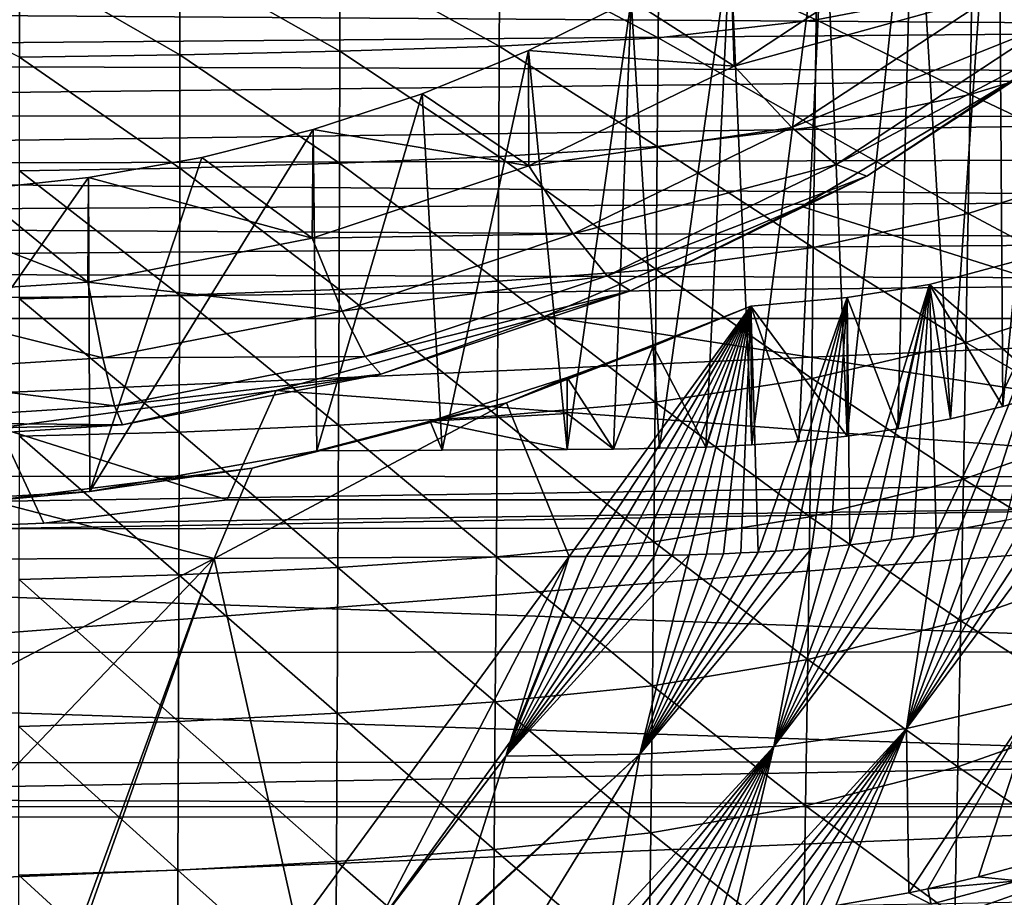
# Model space of a CAD drawing. Header units: metres. Extents: x -26 to 26, y -119 to 32.
# Tile 137 of 208: x 2 to 11, y -43 to -34. Entities that reach past the tile are written whole.
import ezdxf

# ---------------------------------------------------------------- set-up
doc = ezdxf.new("R2010")
doc.units = ezdxf.units.M
doc.layers.add('solid_13_411_041_XXX', color=7, linetype='CONTINUOUS')

msp = doc.modelspace()

# ---------------------------------------------------------------- linework, layer by layer
at = {"layer": 'solid_13_411_041_XXX'}
for points in [[(11.401328, -30.891115, 118.291382), (12.185667, -30.06147, 118.437668), (11.447762, -37.670677, 117.095963)], [(12.185667, -30.06147, 118.437668), (11.940943, -37.523964, 117.121826), (11.447762, -37.670677, 117.095963)], [(10.558945, -31.663492, 118.15519), (11.401328, -30.891115, 118.291382), (10.92513, -37.797199, 117.073654)], [(11.401328, -30.891115, 118.291382), (11.447762, -37.670677, 117.095963), (10.92513, -37.797199, 117.073654)], [(9.662715, -32.374752, 118.029778), (10.558945, -31.663492, 118.15519), (9.889579, -37.97052, 117.043091)], [(10.558945, -31.663492, 118.15519), (10.397008, -37.897488, 117.055969), (9.889579, -37.97052, 117.043091)], [(10.558945, -31.663492, 118.15519), (10.92513, -37.797199, 117.073654), (10.397008, -37.897488, 117.055969)], [(11.366667, -33.542763, 113.680733), (11.908097, -33.847885, 111.347687), (13.831849, -32.186432, 111.64064)], [(8.717254, -33.021229, 117.915787), (9.662715, -32.374752, 118.029778), (8.936687, -38.055786, 117.028053)], [(9.662715, -32.374752, 118.029778), (9.405585, -38.021427, 117.034111), (8.936687, -38.055786, 117.028053)], [(9.662715, -32.374752, 118.029778), (9.889579, -37.97052, 117.043091), (9.405585, -38.021427, 117.034111)], [(9.589746, -32.913555, 67.039459), (9.578143, -33.802273, 68.312111), (8.005129, -33.074757, 66.922806)], [(11.138403, -33.501331, 68.483421), (9.578143, -33.802273, 68.312111), (9.589746, -32.913555, 67.039459)], [(7.727405, -33.599613, 117.813797), (8.717254, -33.021229, 117.915787), (8.011963, -38.090939, 117.021858)], [(8.7592, -34.263687, 115.707428), (8.717254, -33.021229, 117.915787), (7.727405, -33.599613, 117.813797)], [(8.717254, -33.021229, 117.915787), (8.473678, -38.077858, 117.024162), (8.011963, -38.090939, 117.021858)], [(8.717254, -33.021229, 117.915787), (8.936687, -38.055786, 117.028053), (8.473678, -38.077858, 117.024162)], [(10.664527, -33.00993, 115.92849), (8.717254, -33.021229, 117.915787), (8.7592, -34.263687, 115.707428)], [(10.664527, -33.00993, 115.92849), (8.7592, -34.263687, 115.707428), (11.366667, -33.542763, 113.680733)], [(8.005129, -33.074757, 66.922806), (7.997485, -33.98103, 68.165947), (6.41087, -33.140476, 66.826706)], [(9.578143, -33.802273, 68.312111), (7.997485, -33.98103, 68.165947), (8.005129, -33.074757, 66.922806)], [(12.663868, -33.061157, 68.679253), (12.639825, -34.088463, 69.872093), (11.138403, -33.501331, 68.483421)], [(1.604426, -33.225136, 66.66526), (1.603833, -34.175617, 67.843315), (-0.000049, -33.387875, 66.878273)], [(3.207901, -34.152851, 67.883972), (1.603833, -34.175617, 67.843315), (1.604426, -33.225136, 66.66526)], [(3.209322, -33.207943, 66.697739), (3.207901, -34.152851, 67.883972), (1.604426, -33.225136, 66.66526)], [(4.809131, -34.115078, 67.951561), (3.207901, -34.152851, 67.883972), (3.209322, -33.207943, 66.697739)], [(4.811854, -33.179462, 66.751717), (4.809131, -34.115078, 67.951561), (3.209322, -33.207943, 66.697739)], [(6.406146, -34.063053, 68.045555), (4.809131, -34.115078, 67.951561), (4.811854, -33.179462, 66.751717)], [(6.41087, -33.140476, 66.826706), (6.406146, -34.063053, 68.045555), (4.811854, -33.179462, 66.751717)], [(7.997485, -33.98103, 68.165947), (6.406146, -34.063053, 68.045555), (6.41087, -33.140476, 66.826706)], [(-19.343668, -33.618862, 145.139832), (19.290791, -33.880146, 145.139862), (19.381628, -33.41666, 145.139816)], [(11.138403, -33.501331, 68.483421), (11.120329, -34.549698, 69.63073), (9.578143, -33.802273, 68.312111)], [(12.639825, -34.088463, 69.872093), (11.120329, -34.549698, 69.63073), (11.138403, -33.501331, 68.483421)], [(-19.219826, -34.200226, 145.139893), (19.290791, -33.880146, 145.139862), (-19.343668, -33.618862, 145.139832)], [(6.698111, -34.107018, 117.724327), (7.727405, -33.599613, 117.813797), (7.087699, -38.10173, 117.019951)], [(8.7592, -34.263687, 115.707428), (7.727405, -33.599613, 117.813797), (6.698111, -34.107018, 117.724327)], [(7.727405, -33.599613, 117.813797), (7.550364, -38.097927, 117.020622), (7.087699, -38.10173, 117.019951)], [(7.727405, -33.599613, 117.813797), (8.011963, -38.090939, 117.021858), (7.550364, -38.097927, 117.020622)], [(8.7592, -34.263687, 115.707428), (9.335896, -34.879066, 113.445114), (11.366667, -33.542763, 113.680733)], [(11.366667, -33.542763, 113.680733), (9.335896, -34.879066, 113.445114), (11.908097, -33.847885, 111.347687)], [(9.578143, -33.802273, 68.312111), (9.56523, -34.87133, 69.419701), (7.997485, -33.98103, 68.165947)], [(11.120329, -34.549698, 69.63073), (9.56523, -34.87133, 69.419701), (9.578143, -33.802273, 68.312111)], [(-19.219826, -34.200226, 145.139893), (19.188675, -34.331989, 145.139893), (19.290791, -33.880146, 145.139862)], [(9.335896, -34.879066, 113.445114), (9.780594, -35.247845, 111.100845), (11.908097, -33.847885, 111.347687)], [(11.908097, -33.847885, 111.347687), (9.780594, -35.247845, 111.100845), (12.280926, -33.920853, 108.963356)], [(7.997485, -33.98103, 68.165947), (7.98875, -35.069897, 69.239716), (6.406146, -34.063053, 68.045555)], [(9.56523, -34.87133, 69.419701), (7.98875, -35.069897, 69.239716), (7.997485, -33.98103, 68.165947)], [(9.780594, -35.247845, 111.100845), (10.086813, -35.364643, 108.708786), (12.280926, -33.920853, 108.963356)], [(11.821963, -34.237648, 106.480827), (12.280926, -33.920853, 108.963356), (10.086813, -35.364643, 108.708786)], [(6.406146, -34.063053, 68.045555), (6.400548, -35.170074, 69.091507), (4.809131, -34.115078, 67.951561)], [(5.63475, -34.540783, 117.647842), (6.698111, -34.107018, 117.724327), (5.834221, -38.109646, 117.018562)], [(6.704002, -35.261803, 115.531441), (6.698111, -34.107018, 117.724327), (5.63475, -34.540783, 117.647842)], [(6.698111, -34.107018, 117.724327), (7.087699, -38.10173, 117.019951), (5.834221, -38.109646, 117.018562)], [(7.98875, -35.069897, 69.239716), (6.400548, -35.170074, 69.091507), (6.406146, -34.063053, 68.045555)], [(8.7592, -34.263687, 115.707428), (6.698111, -34.107018, 117.724327), (6.704002, -35.261803, 115.531441)], [(12.639825, -34.088463, 69.872093), (12.613792, -35.256367, 70.901733), (11.120329, -34.549698, 69.63073)], [(-19.080477, -34.754318, 145.139938), (19.188675, -34.331989, 145.139893), (-19.219826, -34.200226, 145.139893)], [(3.206043, -35.284664, 68.892624), (1.603023, -35.313614, 68.842598), (1.603833, -34.175617, 67.843315)], [(3.207901, -34.152851, 67.883972), (3.206043, -35.284664, 68.892624), (1.603833, -34.175617, 67.843315)], [(4.805754, -35.236572, 68.975777), (3.206043, -35.284664, 68.892624), (3.207901, -34.152851, 67.883972)], [(4.809131, -34.115078, 67.951561), (4.805754, -35.236572, 68.975777), (3.207901, -34.152851, 67.883972)], [(6.400548, -35.170074, 69.091507), (4.805754, -35.236572, 68.975777), (4.809131, -34.115078, 67.951561)], [(8.7592, -34.263687, 115.707428), (6.704002, -35.261803, 115.531441), (9.335896, -34.879066, 113.445114)], [(9.431339, -35.669338, 106.228386), (11.821963, -34.237648, 106.480827), (10.086813, -35.364643, 108.708786)], [(18.75638, -38.605103, 105.710754), (11.821963, -34.237648, 106.480827), (9.431339, -35.669338, 106.228386)], [(-19.080477, -34.754318, 145.139938), (19.076828, -34.767979, 145.139938), (19.188675, -34.331989, 145.139893)], [(4.542652, -34.89875, 117.584724), (5.63475, -34.540783, 117.647842), (4.580814, -38.116024, 117.017433)], [(6.704002, -35.261803, 115.531441), (5.63475, -34.540783, 117.647842), (4.542652, -34.89875, 117.584724)], [(5.63475, -34.540783, 117.647842), (5.834221, -38.109646, 117.018562), (4.580814, -38.116024, 117.017433)], [(11.120329, -34.549698, 69.63073), (11.100514, -35.738956, 70.609444), (9.56523, -34.87133, 69.419701)], [(12.613792, -35.256367, 70.901733), (11.100514, -35.738956, 70.609444), (11.120329, -34.549698, 69.63073)], [(-18.926538, -35.28413, 145.139984), (19.076828, -34.767979, 145.139938), (-19.080477, -34.754318, 145.139938)], [(-18.926538, -35.28413, 145.139984), (18.955303, -35.190533, 145.139969), (19.076828, -34.767979, 145.139938)], [(4.542652, -34.89875, 117.584724), (4.580814, -38.116024, 117.017433), (2.306967, -38.523109, 116.945656)], [(3.427377, -35.179081, 117.535294), (4.542652, -34.89875, 117.584724), (2.306967, -38.523109, 116.945656)], [(4.534096, -35.987194, 115.403534), (4.542652, -34.89875, 117.584724), (3.427377, -35.179081, 117.535294)], [(6.704002, -35.261803, 115.531441), (4.542652, -34.89875, 117.584724), (4.534096, -35.987194, 115.403534)], [(6.704002, -35.261803, 115.531441), (7.145386, -35.942898, 113.257538), (9.335896, -34.879066, 113.445114)], [(9.335896, -34.879066, 113.445114), (7.145386, -35.942898, 113.257538), (9.780594, -35.247845, 111.100845)], [(9.56523, -34.87133, 69.419701), (9.550825, -36.081539, 70.354019), (7.98875, -35.069897, 69.239716)], [(11.100514, -35.738956, 70.609444), (9.550825, -36.081539, 70.354019), (9.56523, -34.87133, 69.419701)], [(7.98875, -35.069897, 69.239716), (7.978771, -36.300129, 70.136261), (6.400548, -35.170074, 69.091507)], [(9.550825, -36.081539, 70.354019), (7.978771, -36.300129, 70.136261), (7.98875, -35.069897, 69.239716)], [(-18.926538, -35.28413, 145.139984), (18.824097, -35.601238, 145.139999), (18.955303, -35.190533, 145.139969)], [(2.294699, -35.380337, 117.499809), (3.427377, -35.179081, 117.535294), (2.306967, -38.523109, 116.945656)], [(4.534096, -35.987194, 115.403534), (3.427377, -35.179081, 117.535294), (2.294699, -35.380337, 117.499809)], [(6.400548, -35.170074, 69.091507), (6.393958, -36.418636, 69.956993), (4.805754, -35.236572, 68.975777)], [(7.978771, -36.300129, 70.136261), (6.393958, -36.418636, 69.956993), (6.400548, -35.170074, 69.091507)], [(-18.757372, -35.795689, 145.140015), (18.824097, -35.601238, 145.139999), (-18.926538, -35.28413, 145.139984)], [(3.206043, -35.284664, 68.892624), (3.20369, -36.558254, 69.716484), (1.603023, -35.313614, 68.842598)], [(4.801631, -36.499748, 69.817009), (3.20369, -36.558254, 69.716484), (3.206043, -35.284664, 68.892624)], [(4.805754, -35.236572, 68.975777), (4.801631, -36.499748, 69.817009), (3.206043, -35.284664, 68.892624)], [(6.704002, -35.261803, 115.531441), (4.534096, -35.987194, 115.403534), (7.145386, -35.942898, 113.257538)], [(6.393958, -36.418636, 69.956993), (4.801631, -36.499748, 69.817009), (4.805754, -35.236572, 68.975777)], [(7.145386, -35.942898, 113.257538), (7.485743, -36.362347, 110.904335), (9.780594, -35.247845, 111.100845)], [(9.780594, -35.247845, 111.100845), (7.485743, -36.362347, 110.904335), (10.086813, -35.364643, 108.708786)], [(12.613792, -35.256367, 70.901733), (12.585504, -36.52998, 71.770844), (11.100514, -35.738956, 70.609444)], [(2.294699, -35.380337, 117.499809), (2.306967, -38.523109, 116.945656), (0, -38.659454, 116.921616)], [(1.150252, -35.501511, 117.478439), (2.294699, -35.380337, 117.499809), (0, -38.659454, 116.921616)], [(2.28661, -36.427456, 115.325912), (2.294699, -35.380337, 117.499809), (1.150252, -35.501511, 117.478439)], [(3.20369, -36.558254, 69.716484), (1.601965, -36.593449, 69.656029), (1.603023, -35.313614, 68.842598)], [(4.534096, -35.987194, 115.403534), (2.294699, -35.380337, 117.499809), (2.28661, -36.427456, 115.325912)], [(7.485743, -36.362347, 110.904335), (7.720113, -36.514038, 108.506126), (10.086813, -35.364643, 108.708786)], [(9.431339, -35.669338, 106.228386), (10.086813, -35.364643, 108.708786), (7.720113, -36.514038, 108.506126)], [(2.28661, -36.427456, 115.325912), (1.150252, -35.501511, 117.478439), (0, -35.541965, 117.471306)], [(2.28661, -36.427456, 115.325912), (0, -35.541965, 117.471306), (0, -36.575054, 115.299889)], [(-18.757372, -35.795689, 145.140015), (18.68269, -36.003353, 145.140045), (18.824097, -35.601238, 145.139999)], [(6.865011, -36.767117, 106.034828), (9.431339, -35.669338, 106.228386), (7.720113, -36.514038, 108.506126)], [(18.75638, -38.605103, 105.710754), (9.431339, -35.669338, 106.228386), (6.865011, -36.767117, 106.034828)], [(11.100514, -35.738956, 70.609444), (11.078726, -37.03149, 71.423492), (9.550825, -36.081539, 70.354019)], [(12.585504, -36.52998, 71.770844), (11.078726, -37.03149, 71.423492), (11.100514, -35.738956, 70.609444)], [(-18.571201, -36.296112, 145.14006), (18.68269, -36.003353, 145.140045), (-18.757372, -35.795689, 145.140015)], [(4.534096, -35.987194, 115.403534), (4.832615, -36.716049, 113.121216), (7.145386, -35.942898, 113.257538)], [(7.145386, -35.942898, 113.257538), (4.832615, -36.716049, 113.121216), (7.485743, -36.362347, 110.904335)], [(-18.571201, -36.296112, 145.14006), (18.530069, -36.399696, 145.140076), (18.68269, -36.003353, 145.140045)], [(4.534096, -35.987194, 115.403534), (2.28661, -36.427456, 115.325912), (4.832615, -36.716049, 113.121216)], [(9.550825, -36.081539, 70.354019), (9.534729, -37.39291, 71.120064), (7.978771, -36.300129, 70.136261)], [(11.078726, -37.03149, 71.423492), (9.534729, -37.39291, 71.120064), (9.550825, -36.081539, 70.354019)], [(10.713082, -36.451515, 109.187515), (12.141423, -36.066975, 109.255325), (10.782216, -38.941204, 108.74852)], [(10.713082, -36.451515, 109.187515), (11.940943, -37.523964, 117.121826), (12.141423, -36.066975, 109.255325)], [(12.141423, -36.066975, 109.255325), (11.012646, -38.901447, 108.755531), (10.782216, -38.941204, 108.74852)], [(12.141423, -36.066975, 109.255325), (11.246424, -38.857159, 108.763336), (11.012646, -38.901447, 108.755531)], [(12.141423, -36.066975, 109.255325), (11.479447, -38.808891, 108.771851), (11.246424, -38.857159, 108.763336)], [(-18.571201, -36.296112, 145.14006), (-18.365831, -36.791409, 145.140106), (18.530069, -36.399696, 145.140076)], [(4.832615, -36.716049, 113.121216), (5.062808, -37.172329, 110.76152), (7.485743, -36.362347, 110.904335)], [(7.485743, -36.362347, 110.904335), (5.062808, -37.172329, 110.76152), (7.720113, -36.514038, 108.506126)], [(7.978771, -36.300129, 70.136261), (7.967383, -37.629738, 70.861496), (6.393958, -36.418636, 69.956993)], [(9.534729, -37.39291, 71.120064), (7.967383, -37.629738, 70.861496), (7.978771, -36.300129, 70.136261)], [(-18.365831, -36.791409, 145.140106), (18.36586, -36.791409, 145.140106), (18.530069, -36.399696, 145.140076)], [(2.28661, -36.427456, 115.325912), (0, -36.575054, 115.299889), (2.437158, -37.185299, 113.038475)], [(2.28661, -36.427456, 115.325912), (2.437158, -37.185299, 113.038475), (4.832615, -36.716049, 113.121216)], [(6.393958, -36.418636, 69.956993), (6.386238, -37.765114, 70.648682), (4.801631, -36.499748, 69.817009)], [(7.967383, -37.629738, 70.861496), (6.386238, -37.765114, 70.648682), (6.393958, -36.418636, 69.956993)], [(9.890476, -36.581333, 109.164627), (10.713082, -36.451515, 109.187515), (9.915669, -39.056728, 108.728149)], [(9.890476, -36.581333, 109.164627), (10.397008, -37.897488, 117.055969), (10.713082, -36.451515, 109.187515)], [(10.713082, -36.451515, 109.187515), (10.119701, -39.03418, 108.732124), (9.915669, -39.056728, 108.728149)], [(10.713082, -36.451515, 109.187515), (10.331687, -39.007587, 108.736816), (10.119701, -39.03418, 108.732124)], [(10.713082, -36.451515, 109.187515), (10.55349, -38.976513, 108.742294), (10.331687, -39.007587, 108.736816)], [(10.713082, -36.451515, 109.187515), (10.397008, -37.897488, 117.055969), (10.92513, -37.797199, 117.073654)], [(10.713082, -36.451515, 109.187515), (10.782216, -38.941204, 108.74852), (10.55349, -38.976513, 108.742294)], [(10.713082, -36.451515, 109.187515), (10.92513, -37.797199, 117.073654), (11.447762, -37.670677, 117.095963)], [(10.713082, -36.451515, 109.187515), (11.447762, -37.670677, 117.095963), (11.940943, -37.523964, 117.121826)], [(0, -36.575054, 115.299889), (0, -37.342609, 113.010735), (2.437158, -37.185299, 113.038475)], [(3.20369, -36.558254, 69.716484), (3.200772, -37.927814, 70.363243), (1.601965, -36.593449, 69.656029)], [(4.796663, -37.859699, 70.482513), (3.200772, -37.927814, 70.363243), (3.20369, -36.558254, 69.716484)], [(4.801631, -36.499748, 69.817009), (4.796663, -37.859699, 70.482513), (3.20369, -36.558254, 69.716484)], [(6.386238, -37.765114, 70.648682), (4.796663, -37.859699, 70.482513), (4.801631, -36.499748, 69.817009)], [(5.062808, -37.172329, 110.76152), (5.221319, -37.34938, 108.358833), (7.720113, -36.514038, 108.506126)], [(6.865011, -36.767117, 106.034828), (7.720113, -36.514038, 108.506126), (5.221319, -37.34938, 108.358833)], [(12.585504, -36.52998, 71.770844), (12.554666, -37.883167, 72.499298), (11.078726, -37.03149, 71.423492)], [(3.200772, -37.927814, 70.363243), (1.600626, -37.968769, 70.291519), (1.601965, -36.593449, 69.656029)], [(8.924943, -36.667324, 109.149467), (7.10499, -39.174507, 108.707382), (6.48008, -37.63483, 108.978867)], [(7.946661, -37.06665, 111.204918), (8.924943, -36.667324, 109.149467), (6.48008, -37.63483, 108.978867)], [(8.924943, -36.667324, 109.149467), (7.277014, -39.173435, 108.707573), (7.10499, -39.174507, 108.707382)], [(8.924943, -36.667324, 109.149467), (7.449027, -39.171963, 108.707832), (7.277014, -39.173435, 108.707573)], [(8.924943, -36.667324, 109.149467), (7.62103, -39.170116, 108.708153), (7.449027, -39.171963, 108.707832)], [(8.924943, -36.667324, 109.149467), (7.793023, -39.167969, 108.708534), (7.62103, -39.170116, 108.708153)], [(8.924943, -36.667324, 109.149467), (7.965004, -39.165203, 108.709023), (7.793023, -39.167969, 108.708534)], [(8.473678, -38.077858, 117.024162), (8.924943, -36.667324, 109.149467), (7.946661, -37.06665, 111.204918)], [(8.924943, -36.667324, 109.149467), (8.136975, -39.161674, 108.709648), (7.965004, -39.165203, 108.709023)], [(8.924943, -36.667324, 109.149467), (8.308934, -39.157413, 108.710396), (8.136975, -39.161674, 108.709648)], [(8.924943, -36.667324, 109.149467), (8.480832, -39.152077, 108.711334), (8.308934, -39.157413, 108.710396)], [(8.936687, -38.055786, 117.028053), (8.924943, -36.667324, 109.149467), (8.473678, -38.077858, 117.024162)], [(8.924943, -36.667324, 109.149467), (8.652317, -39.145752, 108.712448), (8.480832, -39.152077, 108.711334)], [(8.924943, -36.667324, 109.149467), (8.824394, -39.13821, 108.713783), (8.652317, -39.145752, 108.712448)], [(8.924943, -36.667324, 109.149467), (8.997434, -39.129288, 108.715355), (8.824394, -39.13821, 108.713783)], [(9.890476, -36.581333, 109.164627), (8.997434, -39.129288, 108.715355), (8.924943, -36.667324, 109.149467)], [(9.890476, -36.581333, 109.164627), (8.924943, -36.667324, 109.149467), (9.889579, -37.97052, 117.043091)], [(9.405585, -38.021427, 117.034111), (8.924943, -36.667324, 109.149467), (8.936687, -38.055786, 117.028053)], [(9.889579, -37.97052, 117.043091), (8.924943, -36.667324, 109.149467), (9.405585, -38.021427, 117.034111)], [(9.890476, -36.581333, 109.164627), (9.171334, -39.119041, 108.717163), (8.997434, -39.129288, 108.715355)], [(9.890476, -36.581333, 109.164627), (9.349552, -39.1068, 108.719322), (9.171334, -39.119041, 108.717163)], [(9.890476, -36.581333, 109.164627), (9.531723, -39.092781, 108.721794), (9.349552, -39.1068, 108.719322)], [(9.890476, -36.581333, 109.164627), (9.719404, -39.076374, 108.724686), (9.531723, -39.092781, 108.721794)], [(9.890476, -36.581333, 109.164627), (9.915669, -39.056728, 108.728149), (9.719404, -39.076374, 108.724686)], [(9.890476, -36.581333, 109.164627), (9.889579, -37.97052, 117.043091), (10.397008, -37.897488, 117.055969)], [(4.832615, -36.716049, 113.121216), (2.437158, -37.185299, 113.038475), (5.062808, -37.172329, 110.76152)], [(4.170857, -37.510513, 105.903748), (6.865011, -36.767117, 106.034828), (5.221319, -37.34938, 108.358833)], [(18.75638, -38.605103, 105.710754), (6.865011, -36.767117, 106.034828), (4.170857, -37.510513, 105.903748)], [(-17.593424, -38.365669, 145.140244), (18.36586, -36.791409, 145.140106), (-18.365831, -36.791409, 145.140106)], [(17.587925, -38.37574, 145.140244), (18.36586, -36.791409, 145.140106), (-17.593424, -38.365669, 145.140244)], [(7.087624, -37.382515, 112.941071), (7.946661, -37.06665, 111.204918), (6.48008, -37.63483, 108.978867)], [(7.550364, -38.097927, 117.020622), (7.946661, -37.06665, 111.204918), (7.087624, -37.382515, 112.941071)], [(8.011963, -38.090939, 117.021858), (7.946661, -37.06665, 111.204918), (7.550364, -38.097927, 117.020622)], [(8.473678, -38.077858, 117.024162), (7.946661, -37.06665, 111.204918), (8.011963, -38.090939, 117.021858)], [(11.078726, -37.03149, 71.423492), (11.054706, -38.399094, 72.095108), (9.534729, -37.39291, 71.120064)], [(12.554666, -37.883167, 72.499298), (11.054706, -38.399094, 72.095108), (11.078726, -37.03149, 71.423492)], [(2.437158, -37.185299, 113.038475), (0, -37.342609, 113.010735), (2.553247, -37.663929, 110.674835)], [(2.437158, -37.185299, 113.038475), (2.553247, -37.663929, 110.674835), (5.062808, -37.172329, 110.76152)], [(5.062808, -37.172329, 110.76152), (2.553247, -37.663929, 110.674835), (5.221319, -37.34938, 108.358833)], [(0, -37.342609, 113.010735), (0, -37.828735, 110.645782), (2.553247, -37.663929, 110.674835)], [(2.553247, -37.663929, 110.674835), (2.633187, -37.856369, 108.269447), (5.221319, -37.34938, 108.358833)], [(4.170857, -37.510513, 105.903748), (5.221319, -37.34938, 108.358833), (2.633187, -37.856369, 108.269447)], [(5.714043, -37.820263, 115.373428), (7.087624, -37.382515, 112.941071), (6.48008, -37.63483, 108.978867)], [(7.087624, -37.742123, 114.980515), (7.087624, -37.382515, 112.941071), (5.714043, -37.820263, 115.373428)], [(7.087624, -37.742123, 114.980515), (7.550364, -38.097927, 117.020622), (7.087624, -37.382515, 112.941071)], [(9.534729, -37.39291, 71.120064), (9.51672, -38.775444, 71.742172), (7.967383, -37.629738, 70.861496)], [(11.054706, -38.399094, 72.095108), (9.51672, -38.775444, 71.742172), (9.534729, -37.39291, 71.120064)], [(1.398986, -37.885712, 105.837593), (4.170857, -37.510513, 105.903748), (2.633187, -37.856369, 108.269447)], [(3.680148, -38.605103, 105.710754), (4.170857, -37.510513, 105.903748), (1.398986, -37.885712, 105.837593)], [(18.75638, -38.605103, 105.710754), (4.170857, -37.510513, 105.903748), (3.680148, -38.605103, 105.710754)], [(3.552526, -39.192959, 108.704124), (6.48008, -37.63483, 108.978867), (7.10499, -39.174507, 108.707382)], [(3.552526, -39.192959, 108.704124), (3.930444, -38.288601, 108.863594), (6.48008, -37.63483, 108.978867)], [(5.714043, -37.820263, 115.373428), (6.48008, -37.63483, 108.978867), (3.930444, -38.288601, 108.863594)], [(7.967383, -37.629738, 70.861496), (7.954401, -39.027206, 71.44149), (6.386238, -37.765114, 70.648682)], [(9.51672, -38.775444, 71.742172), (7.954401, -39.027206, 71.44149), (7.967383, -37.629738, 70.861496)], [(2.553247, -37.663929, 110.674835), (0, -37.828735, 110.645782), (2.633187, -37.856369, 108.269447)], [(7.087624, -37.742123, 114.980515), (5.714043, -37.820263, 115.373428), (7.087699, -38.10173, 117.019951)], [(7.087624, -37.742123, 114.980515), (7.087699, -38.10173, 117.019951), (7.550364, -38.097927, 117.020622)], [(0, -37.828735, 110.645782), (0, -38.026337, 108.239471), (2.633187, -37.856369, 108.269447)], [(1.398986, -37.885712, 105.837593), (2.633187, -37.856369, 108.269447), (0, -38.026337, 108.239471)], [(4.796663, -37.859699, 70.482513), (4.790738, -39.282707, 71.0009), (3.200772, -37.927814, 70.363243)], [(5.714043, -37.820263, 115.373428), (3.930444, -38.288601, 108.863594), (4.580814, -38.116024, 117.017433)], [(5.834221, -38.109646, 117.018562), (5.714043, -37.820263, 115.373428), (4.580814, -38.116024, 117.017433)], [(6.377244, -39.176746, 71.194077), (4.790738, -39.282707, 71.0009), (4.796663, -37.859699, 70.482513)], [(6.386238, -37.765114, 70.648682), (6.377244, -39.176746, 71.194077), (4.796663, -37.859699, 70.482513)], [(7.087699, -38.10173, 117.019951), (5.714043, -37.820263, 115.373428), (5.834221, -38.109646, 117.018562)], [(7.954401, -39.027206, 71.44149), (6.377244, -39.176746, 71.194077), (6.386238, -37.765114, 70.648682)], [(0, -38.917587, 105.655655), (1.846966, -38.839306, 105.669456), (1.398986, -37.885712, 105.837593)], [(1.846966, -38.839306, 105.669456), (3.680148, -38.605103, 105.710754), (1.398986, -37.885712, 105.837593)], [(3.200772, -37.927814, 70.363243), (3.197217, -39.358925, 70.862289), (1.600626, -37.968769, 70.291519)], [(4.790738, -39.282707, 71.0009), (3.197217, -39.358925, 70.862289), (3.200772, -37.927814, 70.363243)], [(12.554666, -37.883167, 72.499298), (12.521009, -39.295364, 73.107071), (11.054706, -38.399094, 72.095108)], [(3.197217, -39.358925, 70.862289), (1.598967, -39.404736, 70.778946), (1.600626, -37.968769, 70.291519)], [(3.930444, -38.288601, 108.863594), (2.306967, -38.523109, 116.945656), (4.580814, -38.116024, 117.017433)], [(3.930444, -38.288601, 108.863594), (1.317239, -38.618137, 108.805489), (2.306967, -38.523109, 116.945656)], [(3.552526, -39.192959, 108.704124), (1.317239, -38.618137, 108.805489), (3.930444, -38.288601, 108.863594)], [(17.587925, -38.37574, 145.140244), (-17.593424, -38.365669, 145.140244), (-17.30859, -38.904778, 145.140289)], [(17.318924, -38.885895, 145.140289), (17.587925, -38.37574, 145.140244), (-17.30859, -38.904778, 145.140289)], [(11.054706, -38.399094, 72.095108), (11.02822, -39.819782, 72.646706), (9.51672, -38.775444, 71.742172)], [(12.521009, -39.295364, 73.107071), (11.02822, -39.819782, 72.646706), (11.054706, -38.399094, 72.095108)], [(1.317239, -38.618137, 108.805489), (0, -38.659454, 116.921616), (2.306967, -38.523109, 116.945656)], [(-19.375849, -41.542461, 105.276657), (18.75638, -38.605103, 105.710754), (0, -38.917587, 105.655655)], [(18.75638, -41.678455, 105.260582), (18.75638, -38.605103, 105.710754), (-19.375849, -41.542461, 105.276657)], [(18.75638, -38.605103, 105.710754), (1.846966, -38.839306, 105.669456), (0, -38.917587, 105.655655)], [(3.552526, -39.192959, 108.704124), (0.000018, -39.199108, 108.703041), (1.317239, -38.618137, 108.805489)], [(18.75638, -38.605103, 105.710754), (3.680148, -38.605103, 105.710754), (1.846966, -38.839306, 105.669456)], [(12.160341, -38.641827, 108.801308), (11.792205, -40.591106, 120.673294), (10.485284, -40.89579, 120.640038)], [(11.936076, -38.701153, 108.790848), (12.160341, -38.641827, 108.801308), (10.485284, -40.89579, 120.640038)], [(11.708871, -38.756924, 108.781013), (11.936076, -38.701153, 108.790848), (10.485284, -40.89579, 120.640038)], [(9.51672, -38.775444, 71.742172), (9.496597, -40.20594, 72.244812), (7.954401, -39.027206, 71.44149)], [(11.02822, -39.819782, 72.646706), (9.496597, -40.20594, 72.244812), (9.51672, -38.775444, 71.742172)], [(11.479447, -38.808891, 108.771851), (11.708871, -38.756924, 108.781013), (10.485284, -40.89579, 120.640038)], [(11.246424, -38.857159, 108.763336), (11.479447, -38.808891, 108.771851), (10.485284, -40.89579, 120.640038)], [(17.318924, -38.885895, 145.140289), (-17.30859, -38.904778, 145.140289), (16.678226, -40.128712, 145.140396)], [(16.678226, -40.128712, 145.140396), (-17.30859, -38.904778, 145.140289), (-16.673265, -40.139736, 145.140396)], [(10.782216, -38.941204, 108.74852), (10.485284, -40.89579, 120.640038), (9.154733, -41.075054, 120.620308)], [(10.55349, -38.976513, 108.742294), (10.782216, -38.941204, 108.74852), (9.154733, -41.075054, 120.620308)], [(11.012646, -38.901447, 108.755531), (11.246424, -38.857159, 108.763336), (10.485284, -40.89579, 120.640038)], [(10.782216, -38.941204, 108.74852), (11.012646, -38.901447, 108.755531), (10.485284, -40.89579, 120.640038)], [(7.954401, -39.027206, 71.44149), (7.939658, -40.468296, 71.902512), (6.377244, -39.176746, 71.194077)], [(9.496597, -40.20594, 72.244812), (7.939658, -40.468296, 71.902512), (7.954401, -39.027206, 71.44149)], [(10.331687, -39.007587, 108.736816), (10.55349, -38.976513, 108.742294), (9.154733, -41.075054, 120.620308)], [(10.119701, -39.03418, 108.732124), (10.331687, -39.007587, 108.736816), (9.154733, -41.075054, 120.620308)], [(9.915669, -39.056728, 108.728149), (10.119701, -39.03418, 108.732124), (9.154733, -41.075054, 120.620308)], [(9.531723, -39.092781, 108.721794), (9.154733, -41.075054, 120.620308), (7.814071, -41.153976, 120.611504)], [(9.349552, -39.1068, 108.719322), (9.531723, -39.092781, 108.721794), (7.814071, -41.153976, 120.611504)], [(9.171334, -39.119041, 108.717163), (9.349552, -39.1068, 108.719322), (7.814071, -41.153976, 120.611504)], [(8.997434, -39.129288, 108.715355), (9.171334, -39.119041, 108.717163), (7.814071, -41.153976, 120.611504)], [(8.824394, -39.13821, 108.713783), (8.997434, -39.129288, 108.715355), (7.814071, -41.153976, 120.611504)], [(8.652317, -39.145752, 108.712448), (8.824394, -39.13821, 108.713783), (7.814071, -41.153976, 120.611504)], [(9.719404, -39.076374, 108.724686), (9.915669, -39.056728, 108.728149), (9.154733, -41.075054, 120.620308)], [(9.531723, -39.092781, 108.721794), (9.719404, -39.076374, 108.724686), (9.154733, -41.075054, 120.620308)], [(0.000017, -41.051125, 119.750381), (0.000018, -39.199108, 108.703041), (3.552526, -39.192959, 108.704124)], [(0.000017, -41.051125, 119.750381), (3.552526, -39.192959, 108.704124), (0.000021, -42.904617, 130.806564)], [(0.000021, -42.904617, 130.806564), (3.552526, -39.192959, 108.704124), (2.191808, -42.902409, 130.807938)], [(2.191808, -42.902409, 130.807938), (3.552526, -39.192959, 108.704124), (2.239504, -42.902313, 130.807999)], [(2.239504, -42.902313, 130.807999), (3.552526, -39.192959, 108.704124), (4.381402, -42.894737, 130.812363)], [(4.381402, -42.894737, 130.812363), (3.552526, -39.192959, 108.704124), (7.10499, -39.174507, 108.707382)], [(4.381402, -42.894737, 130.812363), (7.10499, -39.174507, 108.707382), (5.168601, -42.892227, 130.813721)], [(6.377244, -39.176746, 71.194077), (6.366841, -40.628448, 71.620888), (4.790738, -39.282707, 71.0009)], [(5.168601, -42.892227, 130.813721), (7.10499, -39.174507, 108.707382), (6.51624, -41.03125, 119.760719)], [(7.939658, -40.468296, 71.902512), (6.366841, -40.628448, 71.620888), (6.377244, -39.176746, 71.194077)], [(8.308934, -39.157413, 108.710396), (7.814071, -41.153976, 120.611504), (6.471045, -41.173782, 120.609222)], [(8.136975, -39.161674, 108.709648), (8.308934, -39.157413, 108.710396), (6.471045, -41.173782, 120.609222)], [(7.965004, -39.165203, 108.709023), (8.136975, -39.161674, 108.709648), (6.471045, -41.173782, 120.609222)], [(7.793023, -39.167969, 108.708534), (7.965004, -39.165203, 108.709023), (6.471045, -41.173782, 120.609222)], [(7.62103, -39.170116, 108.708153), (7.793023, -39.167969, 108.708534), (6.471045, -41.173782, 120.609222)], [(7.449027, -39.171963, 108.707832), (7.62103, -39.170116, 108.708153), (6.471045, -41.173782, 120.609222)], [(7.277014, -39.173435, 108.707573), (7.449027, -39.171963, 108.707832), (6.471045, -41.173782, 120.609222)], [(6.51624, -41.03125, 119.760719), (7.277014, -39.173435, 108.707573), (6.471045, -41.173782, 120.609222)], [(6.51624, -41.03125, 119.760719), (7.10499, -39.174507, 108.707382), (7.277014, -39.173435, 108.707573)], [(8.480832, -39.152077, 108.711334), (8.652317, -39.145752, 108.712448), (7.814071, -41.153976, 120.611504)], [(8.308934, -39.157413, 108.710396), (8.480832, -39.152077, 108.711334), (7.814071, -41.153976, 120.611504)], [(4.790738, -39.282707, 71.0009), (4.783756, -40.743023, 71.401009), (3.197217, -39.358925, 70.862289)], [(6.366841, -40.628448, 71.620888), (4.783756, -40.743023, 71.401009), (4.790738, -39.282707, 71.0009)], [(12.521009, -39.295364, 73.107071), (12.484326, -40.754505, 73.609787), (11.02822, -39.819782, 72.646706)], [(3.192957, -40.825371, 71.243279), (1.596956, -40.874859, 71.148445), (1.598967, -39.404736, 70.778946)], [(3.197217, -39.358925, 70.862289), (3.192957, -40.825371, 71.243279), (1.598967, -39.404736, 70.778946)], [(4.783756, -40.743023, 71.401009), (3.192957, -40.825371, 71.243279), (3.197217, -39.358925, 70.862289)], [(11.02822, -39.819782, 72.646706), (10.999086, -41.281208, 73.096085), (9.496597, -40.20594, 72.244812)], [(12.484326, -40.754505, 73.609787), (10.999086, -41.281208, 73.096085), (11.02822, -39.819782, 72.646706)], [(16.678226, -40.128712, 145.140396), (-16.673265, -40.139736, 145.140396), (16.175278, -41.22216, 145.140488)], [(16.175278, -41.22216, 145.140488), (-16.673265, -40.139736, 145.140396), (-16.159983, -41.258511, 145.140488)], [(9.496597, -40.20594, 72.244812), (9.474206, -41.671783, 72.647705), (7.939658, -40.468296, 71.902512)], [(10.999086, -41.281208, 73.096085), (9.474206, -41.671783, 72.647705), (9.496597, -40.20594, 72.244812)], [(7.939658, -40.468296, 71.902512), (7.923024, -41.940178, 72.265862), (6.366841, -40.628448, 71.620888)], [(9.474206, -41.671783, 72.647705), (7.923024, -41.940178, 72.265862), (7.939658, -40.468296, 71.902512)], [(10.507618, -42.541824, 131.029221), (10.485284, -40.89579, 120.640038), (11.792205, -40.591106, 120.673294)], [(10.697224, -42.502392, 131.053436), (10.507618, -42.541824, 131.029221), (11.792205, -40.591106, 120.673294)], [(11.205476, -42.382954, 131.126785), (10.697224, -42.502392, 131.053436), (11.792205, -40.591106, 120.673294)], [(11.599073, -42.276058, 131.192459), (11.205476, -42.382954, 131.126785), (11.792205, -40.591106, 120.673294)], [(6.366841, -40.628448, 71.620888), (6.354926, -42.10722, 71.951736), (4.783756, -40.743023, 71.401009)], [(7.923024, -41.940178, 72.265862), (6.354926, -42.10722, 71.951736), (6.366841, -40.628448, 71.620888)], [(4.783756, -40.743023, 71.401009), (4.775641, -42.227501, 71.706482), (3.192957, -40.825371, 71.243279)], [(6.354926, -42.10722, 71.951736), (4.775641, -42.227501, 71.706482), (4.783756, -40.743023, 71.401009)], [(12.484326, -40.754505, 73.609787), (12.444501, -42.250401, 74.021347), (10.999086, -41.281208, 73.096085)], [(3.187943, -42.313911, 71.530579), (1.59457, -42.365833, 71.424828), (1.596956, -40.874859, 71.148445)], [(3.192957, -40.825371, 71.243279), (3.187943, -42.313911, 71.530579), (1.596956, -40.874859, 71.148445)], [(4.775641, -42.227501, 71.706482), (3.187943, -42.313911, 71.530579), (3.192957, -40.825371, 71.243279)], [(8.752554, -42.790314, 130.876526), (9.154733, -41.075054, 120.620308), (10.485284, -40.89579, 120.640038)], [(8.935317, -42.773243, 130.887009), (8.752554, -42.790314, 130.876526), (10.485284, -40.89579, 120.640038)], [(9.112021, -42.754967, 130.898285), (8.935317, -42.773243, 130.887009), (10.485284, -40.89579, 120.640038)], [(9.284336, -42.735394, 130.910294), (9.112021, -42.754967, 130.898285), (10.485284, -40.89579, 120.640038)], [(9.452805, -42.714527, 130.92305), (9.284336, -42.735394, 130.910294), (10.485284, -40.89579, 120.640038)], [(9.616854, -42.692528, 130.936554), (9.452805, -42.714527, 130.92305), (10.485284, -40.89579, 120.640038)], [(9.776477, -42.669495, 130.950775), (9.616854, -42.692528, 130.936554), (10.485284, -40.89579, 120.640038)], [(10.507618, -42.541824, 131.029221), (9.776477, -42.669495, 130.950775), (10.485284, -40.89579, 120.640038)], [(5.168601, -42.892227, 130.813721), (6.51624, -41.03125, 119.760719), (6.471045, -41.173782, 120.609222)], [(7.510634, -42.864048, 130.831192), (7.814071, -41.153976, 120.611504), (9.154733, -41.075054, 120.620308)], [(7.68102, -42.857716, 130.835129), (7.510634, -42.864048, 130.831192), (9.154733, -41.075054, 120.620308)], [(7.847095, -42.850506, 130.839569), (7.68102, -42.857716, 130.835129), (9.154733, -41.075054, 120.620308)], [(8.008848, -42.842438, 130.844498), (7.847095, -42.850506, 130.839569), (9.154733, -41.075054, 120.620308)], [(8.166271, -42.833534, 130.849915), (8.008848, -42.842438, 130.844498), (9.154733, -41.075054, 120.620308)], [(8.319003, -42.823856, 130.85585), (8.166271, -42.833534, 130.849915), (9.154733, -41.075054, 120.620308)], [(8.467157, -42.813442, 130.862289), (8.319003, -42.823856, 130.85585), (9.154733, -41.075054, 120.620308)], [(8.61144, -42.802269, 130.869186), (8.467157, -42.813442, 130.862289), (9.154733, -41.075054, 120.620308)], [(8.752554, -42.790314, 130.876526), (8.61144, -42.802269, 130.869186), (9.154733, -41.075054, 120.620308)], [(5.168601, -42.892227, 130.813721), (6.471045, -41.173782, 120.609222), (5.927446, -42.888138, 130.81488)], [(5.927446, -42.888138, 130.81488), (6.471045, -41.173782, 120.609222), (7.814071, -41.153976, 120.611504)], [(5.947186, -42.888035, 130.814957), (5.927446, -42.888138, 130.81488), (7.814071, -41.153976, 120.611504)], [(6.753234, -42.881432, 130.820038), (5.947186, -42.888035, 130.814957), (7.814071, -41.153976, 120.611504)], [(7.510634, -42.864048, 130.831192), (6.753234, -42.881432, 130.820038), (7.814071, -41.153976, 120.611504)], [(16.175278, -41.22216, 145.140488), (-16.159983, -41.258511, 145.140488), (-15.952346, -41.777439, 145.140533)], [(16.175278, -41.22216, 145.140488), (-15.952346, -41.777439, 145.140533), (15.950347, -41.782513, 145.140533)], [(10.999086, -41.281208, 73.096085), (10.967203, -42.773411, 73.458862), (9.474206, -41.671783, 72.647705)], [(12.444501, -42.250401, 74.021347), (10.967203, -42.773411, 73.458862), (10.999086, -41.281208, 73.096085)], [(18.75638, -41.678455, 105.260582), (-19.375849, -41.542461, 105.276657), (-19.360794, -41.683056, 105.260048)], [(18.75638, -44.772785, 104.989876), (18.75638, -41.678455, 105.260582), (-19.360794, -41.683056, 105.260048)], [(18.75638, -44.772785, 104.989876), (-19.360794, -41.683056, 105.260048), (-19.021423, -44.781231, 104.989388)], [(9.474206, -41.671783, 72.647705), (9.449457, -43.163231, 72.967934), (7.923024, -41.940178, 72.265862)], [(10.967203, -42.773411, 73.458862), (9.449457, -43.163231, 72.967934), (9.474206, -41.671783, 72.647705)], [(15.950347, -41.782513, 145.140533), (-15.952346, -41.777439, 145.140533), (-15.528841, -43.087605, 145.14064)], [(15.950347, -41.782513, 145.140533), (-15.528841, -43.087605, 145.14064), (15.534035, -43.068142, 145.14064)], [(7.923024, -41.940178, 72.265862), (7.904427, -43.433285, 72.549889), (6.354926, -42.10722, 71.951736)], [(9.449457, -43.163231, 72.967934), (7.904427, -43.433285, 72.549889), (7.923024, -41.940178, 72.265862)], [(6.354926, -42.10722, 71.951736), (6.341441, -43.60363, 72.205994), (4.775641, -42.227501, 71.706482)], [(7.904427, -43.433285, 72.549889), (6.341441, -43.60363, 72.205994), (6.354926, -42.10722, 71.951736)], [(4.775641, -42.227501, 71.706482), (4.766349, -43.726837, 71.937485), (3.187943, -42.313911, 71.530579)], [(6.341441, -43.60363, 72.205994), (4.766349, -43.726837, 71.937485), (4.775641, -42.227501, 71.706482)], [(12.444501, -42.250401, 74.021347), (12.401566, -43.774372, 74.353523), (10.967203, -42.773411, 73.458862)], [(11.603891, -42.422935, 132.056793), (11.205476, -42.382954, 131.126785), (11.599073, -42.276058, 131.192459)], [(3.182144, -43.815319, 71.744934), (1.591792, -43.868477, 71.629166), (1.59457, -42.365833, 71.424828)], [(3.187943, -42.313911, 71.530579), (3.182144, -43.815319, 71.744934), (1.59457, -42.365833, 71.424828)], [(4.766349, -43.726837, 71.937485), (3.182144, -43.815319, 71.744934), (3.187943, -42.313911, 71.530579)], [(11.603891, -42.422935, 132.056793), (10.697224, -42.502392, 131.053436), (11.205476, -42.382954, 131.126785)], [(11.603891, -42.422935, 132.056793), (10.732109, -42.656181, 131.984497), (10.697224, -42.502392, 131.053436)], [(11.603891, -42.422935, 132.056793), (11.671846, -42.63504, 132.901337), (10.732109, -42.656181, 131.984497)], [(10.732109, -42.656181, 131.984497), (9.776477, -42.669495, 130.950775), (10.507618, -42.541824, 131.029221)], [(10.732109, -42.656181, 131.984497), (10.507618, -42.541824, 131.029221), (10.697224, -42.502392, 131.053436)]]:
    msp.add_3dface(points, dxfattribs=at)

doc.saveas('drawing.dxf')
